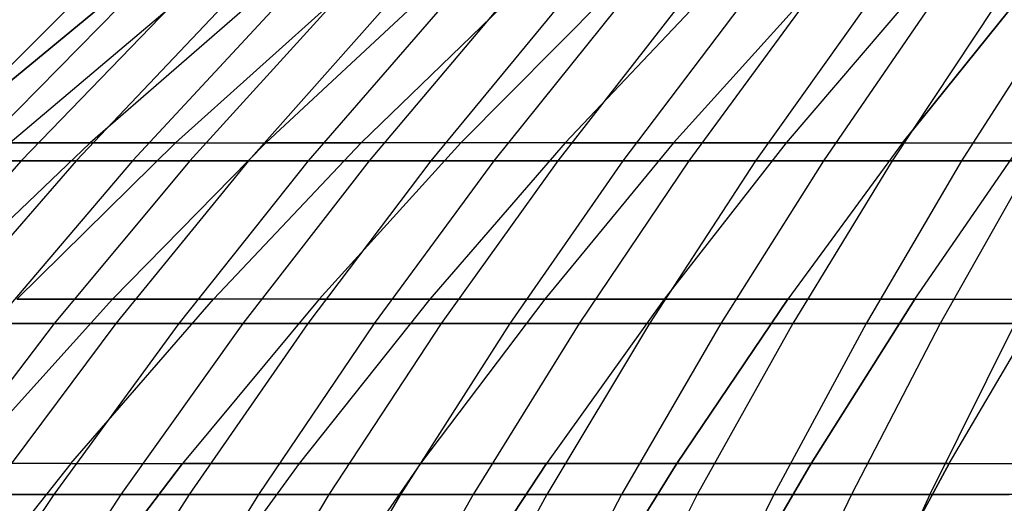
# Model space of a CAD drawing. Extents: x -125 to 125, y -143 to 0.
# Tile 153 of 241: x -27.32 to -17.64, y -39.22 to -34.46. Entities that reach past the tile are written whole.
import ezdxf

# ---------------------------------------------------------------- set-up
doc = ezdxf.new("R2010")
doc.units = 0
doc.header["$LTSCALE"] = 25.4
doc.layers.get('0').update_dxf_attribs({"linetype": 'CONTINUOUS'})

# ---------------------------------------------------------------- blocks, each defined once
blk = doc.blocks.new('NL2500026672_STL')
at = {"color": 0}
for p, q in [((-26.3872, -34.2219, 15.2347), (-28.1451, -35.672, 16.2496)), ((-26.3872, -34.2219, 15.2347), (-28.1451, -35.672, 16.2496)), ((-28.1451, -35.672, -16.2496), (-26.3872, -34.2219, -15.2347)), ((-28.1451, -35.672, -16.2496), (-26.3872, -34.2219, -15.2347)), ((-25.6976, -34.2219, 16.3712), (-27.4095, -35.672, 17.4618)), ((-25.6976, -34.2219, 16.3712), (-27.4095, -35.672, 17.4618)), ((-25.6976, -34.2219, -16.3712), (-27.4095, -35.672, -17.4618)), ((-25.6976, -34.2219, -16.3712), (-27.4095, -35.672, -17.4618)), ((-24.959, -34.2219, 17.4765), (-26.6218, -35.672, 18.6408)), ((-24.959, -34.2219, 17.4765), (-26.6218, -35.672, 18.6408)), ((-24.959, -34.2219, -17.4765), (-26.6218, -35.672, -18.6408)), ((-24.959, -34.2219, -17.4765), (-26.6218, -35.672, -18.6408)), ((-25.7833, -35.672, 19.7843), (-24.173, -34.2219, 18.5486)), ((-25.7833, -35.672, 19.7843), (-24.173, -34.2219, 18.5486)), ((-24.173, -34.2219, -18.5486), (-25.7833, -35.672, -19.7843)), ((-24.173, -34.2219, -18.5486), (-25.7833, -35.672, -19.7843)), ((-23.3409, -34.2219, 19.5853), (-24.8958, -35.672, 20.8901)), ((-23.3409, -34.2219, -19.5853), (-24.8958, -35.672, -20.8901)), ((-23.3409, -34.2219, 19.5853), (-24.8958, -35.672, 20.8901)), ((-23.3409, -34.2219, -19.5853), (-24.8958, -35.672, -20.8901)), ((-22.4644, -34.2219, 20.5848), (-23.9609, -35.672, 21.9561)), ((-22.4644, -34.2219, -20.5848), (-23.9609, -35.672, -21.9561)), ((-22.4644, -34.2219, 20.5848), (-23.9609, -35.672, 21.9561)), ((-22.4644, -34.2219, -20.5848), (-23.9609, -35.672, -21.9561)), ((-21.5451, -34.2219, 21.5451), (-22.9804, -35.672, 22.9804)), ((-21.5451, -34.2219, 21.5451), (-22.9804, -35.672, 22.9804)), ((-22.9804, -35.672, -22.9804), (-21.5451, -34.2219, -21.5451)), ((-22.9804, -35.672, -22.9804), (-21.5451, -34.2219, -21.5451)), ((-20.5848, -34.2219, 22.4644), (-21.9561, -35.672, 23.9609)), ((-20.5848, -34.2219, 22.4644), (-21.9561, -35.672, 23.9609)), ((-21.9561, -35.672, -23.9609), (-20.5848, -34.2219, -22.4644)), ((-21.9561, -35.672, -23.9609), (-20.5848, -34.2219, -22.4644)), ((-19.5853, -34.2219, 23.3409), (-20.8901, -35.672, 24.8958)), ((-19.5853, -34.2219, 23.3409), (-20.8901, -35.672, 24.8958)), ((-19.5853, -34.2219, -23.3409), (-20.8901, -35.672, -24.8958)), ((-19.5853, -34.2219, -23.3409), (-20.8901, -35.672, -24.8958)), ((-18.5486, -34.2219, 24.173), (-19.7843, -35.672, 25.7833)), ((-18.5486, -34.2219, 24.173), (-19.7843, -35.672, 25.7833)), ((-18.5486, -34.2219, -24.173), (-19.7843, -35.672, -25.7833)), ((-18.5486, -34.2219, -24.173), (-19.7843, -35.672, -25.7833)), ((-18.6408, -35.672, 26.6218), (-17.4765, -34.2219, 24.959)), ((-18.6408, -35.672, 26.6218), (-17.4765, -34.2219, 24.959)), ((-17.4765, -34.2219, -24.959), (-18.6408, -35.672, -26.6218)), ((-17.4765, -34.2219, -24.959), (-18.6408, -35.672, -26.6218)), ((-26.8215, -34.3282, 22.8833), (-28.3447, -35.8473, 24.1828)), ((-26.8215, -34.3282, 22.8833), (-28.3447, -35.8473, 24.1828)), ((-26.3331, -34.3282, -23.4437), (-27.8286, -35.8473, -24.7751)), ((-26.3331, -34.3282, -23.4437), (-27.8286, -35.8473, -24.7751)), ((-25.833, -34.3282, 23.9937), (-27.3001, -35.8473, 25.3563)), ((-25.833, -34.3282, 23.9937), (-27.3001, -35.8473, 25.3563)), ((-25.3214, -34.3282, -24.533), (-26.7594, -35.8473, -25.9262)), ((-25.3214, -34.3282, -24.533), (-26.7594, -35.8473, -25.9262)), ((-24.7985, -34.3282, 25.0614), (-26.2069, -35.8473, 26.4846)), ((-24.7985, -34.3282, 25.0614), (-26.2069, -35.8473, 26.4846)), ((-24.2647, -34.3282, -25.5786), (-25.6427, -35.8473, -27.0312)), ((-24.2647, -34.3282, -25.5786), (-25.6427, -35.8473, -27.0312)), ((-23.72, -34.3282, 26.0845), (-25.0671, -35.8473, 27.5658)), ((-23.72, -34.3282, 26.0845), (-25.0671, -35.8473, 27.5658)), ((-23.1648, -34.3282, -26.5788), (-24.4803, -35.8473, -28.0882)), ((-23.1648, -34.3282, -26.5788), (-24.4803, -35.8473, -28.0882)), ((-22.5993, -34.3282, 27.0613), (-23.8827, -35.8473, 28.5981)), ((-22.5993, -34.3282, 27.0613), (-23.8827, -35.8473, 28.5981)), ((-22.0237, -34.3282, -27.5317), (-23.2745, -35.8473, -29.0952)), ((-22.0237, -34.3282, -27.5317), (-23.2745, -35.8473, -29.0952)), ((-21.4384, -34.3282, 27.9899), (-22.6559, -35.8473, 29.5795)), ((-21.4384, -34.3282, 27.9899), (-22.6559, -35.8473, 29.5795)), ((-20.8435, -34.3282, -28.4357), (-22.0272, -35.8473, -30.0505)), ((-20.8435, -34.3282, -28.4357), (-22.0272, -35.8473, -30.0505)), ((-20.2394, -34.3282, 28.8688), (-21.3888, -35.8473, 30.5083)), ((-20.2394, -34.3282, 28.8688), (-21.3888, -35.8473, 30.5083)), ((-19.6262, -34.3282, -29.2891), (-20.7408, -35.8473, -30.9524)), ((-19.6262, -34.3282, -29.2891), (-20.7408, -35.8473, -30.9524)), ((-19.0044, -34.3282, 29.6964), (-20.0836, -35.8473, 31.3828)), ((-19.0044, -34.3282, 29.6964), (-20.0836, -35.8473, 31.3828)), ((-18.374, -34.3282, -30.0904), (-19.4175, -35.8473, -31.7993)), ((-18.374, -34.3282, -30.0904), (-19.4175, -35.8473, -31.7993)), ((-17.7356, -34.3282, 30.4711), (-18.7428, -35.8473, 32.2016)), ((-17.7356, -34.3282, 30.4711), (-18.7428, -35.8473, 32.2016)), ((-17.0892, -34.3282, -30.8383), (-18.0597, -35.8473, -32.5896)), ((-17.0892, -34.3282, -30.8383), (-18.0597, -35.8473, -32.5896)), ((-26.6218, -35.672, 18.6408), (-28.2328, -37.2067, 19.7688)), ((-26.6218, -35.672, 18.6408), (-28.2328, -37.2067, 19.7688)), ((-26.6218, -35.672, -18.6408), (-28.2328, -37.2067, -19.7688)), ((-26.6218, -35.672, -18.6408), (-28.2328, -37.2067, -19.7688)), ((-26.6218, -35.672, 18.6408), (-27.4095, -35.672, 17.4618)), ((-26.6218, -35.672, 18.6408), (-27.4095, -35.672, 17.4618)), ((-27.4095, -35.672, -17.4618), (-26.6218, -35.672, -18.6408)), ((-27.4095, -35.672, -17.4618), (-26.6218, -35.672, -18.6408)), ((-25.7833, -35.672, 19.7843), (-27.3437, -37.2067, 20.9815)), ((-25.7833, -35.672, 19.7843), (-27.3437, -37.2067, 20.9815)), ((-25.7833, -35.672, -19.7843), (-27.3437, -37.2067, -20.9815)), ((-25.7833, -35.672, -19.7843), (-27.3437, -37.2067, -20.9815)), ((-25.7833, -35.672, 19.7843), (-26.6218, -35.672, 18.6408)), ((-25.7833, -35.672, 19.7843), (-26.6218, -35.672, 18.6408)), ((-26.6218, -35.672, -18.6408), (-25.7833, -35.672, -19.7843)), ((-26.6218, -35.672, -18.6408), (-25.7833, -35.672, -19.7843)), ((-26.4024, -37.2067, 22.1543), (-24.8958, -35.672, 20.8901)), ((-26.4024, -37.2067, 22.1543), (-24.8958, -35.672, 20.8901)), ((-24.8958, -35.672, -20.8901), (-26.4024, -37.2067, -22.1543)), ((-24.8958, -35.672, -20.8901), (-26.4024, -37.2067, -22.1543)), ((-25.7833, -35.672, 19.7843), (-24.8958, -35.672, 20.8901)), ((-25.7833, -35.672, 19.7843), (-24.8958, -35.672, 20.8901)), ((-25.7833, -35.672, -19.7843), (-24.8958, -35.672, -20.8901)), ((-25.7833, -35.672, -19.7843), (-24.8958, -35.672, -20.8901)), ((-23.9609, -35.672, 21.9561), (-25.4109, -37.2067, 23.2848)), ((-25.4109, -37.2067, -23.2848), (-23.9609, -35.672, -21.9561)), ((-25.4109, -37.2067, -23.2848), (-23.9609, -35.672, -21.9561)), ((-23.9609, -35.672, 21.9561), (-25.4109, -37.2067, 23.2848)), ((-23.9609, -35.672, 21.9561), (-24.8958, -35.672, 20.8901)), ((-24.8958, -35.672, -20.8901), (-23.9609, -35.672, -21.9561)), ((-23.9609, -35.672, 21.9561), (-24.8958, -35.672, 20.8901)), ((-24.8958, -35.672, -20.8901), (-23.9609, -35.672, -21.9561)), ((-22.9804, -35.672, 22.9804), (-24.3711, -37.2067, 24.3711)), ((-24.3711, -37.2067, -24.3711), (-22.9804, -35.672, -22.9804)), ((-24.3711, -37.2067, -24.3711), (-22.9804, -35.672, -22.9804)), ((-22.9804, -35.672, 22.9804), (-24.3711, -37.2067, 24.3711)), ((-22.9804, -35.672, 22.9804), (-23.9609, -35.672, 21.9561)), ((-22.9804, -35.672, -22.9804), (-23.9609, -35.672, -21.9561)), ((-22.9804, -35.672, -22.9804), (-23.9609, -35.672, -21.9561)), ((-22.9804, -35.672, 22.9804), (-23.9609, -35.672, 21.9561)), ((-21.9561, -35.672, 23.9609), (-23.2848, -37.2067, 25.4109)), ((-21.9561, -35.672, 23.9609), (-23.2848, -37.2067, 25.4109)), ((-21.9561, -35.672, -23.9609), (-23.2848, -37.2067, -25.4109)), ((-21.9561, -35.672, -23.9609), (-23.2848, -37.2067, -25.4109)), ((-21.9561, -35.672, 23.9609), (-22.9804, -35.672, 22.9804)), ((-21.9561, -35.672, 23.9609), (-22.9804, -35.672, 22.9804)), ((-21.9561, -35.672, -23.9609), (-22.9804, -35.672, -22.9804)), ((-21.9561, -35.672, -23.9609), (-22.9804, -35.672, -22.9804)), ((-20.8901, -35.672, 24.8958), (-22.1543, -37.2067, 26.4024)), ((-20.8901, -35.672, 24.8958), (-22.1543, -37.2067, 26.4024)), ((-20.8901, -35.672, -24.8958), (-22.1543, -37.2067, -26.4024)), ((-20.8901, -35.672, -24.8958), (-22.1543, -37.2067, -26.4024)), ((-20.8901, -35.672, 24.8958), (-21.9561, -35.672, 23.9609)), ((-20.8901, -35.672, 24.8958), (-21.9561, -35.672, 23.9609)), ((-21.9561, -35.672, -23.9609), (-20.8901, -35.672, -24.8958)), ((-21.9561, -35.672, -23.9609), (-20.8901, -35.672, -24.8958)), ((-19.7843, -35.672, 25.7833), (-20.9815, -37.2067, 27.3437)), ((-19.7843, -35.672, 25.7833), (-20.9815, -37.2067, 27.3437)), ((-19.7843, -35.672, -25.7833), (-20.9815, -37.2067, -27.3437)), ((-19.7843, -35.672, -25.7833), (-20.9815, -37.2067, -27.3437)), ((-19.7843, -35.672, 25.7833), (-20.8901, -35.672, 24.8958)), ((-19.7843, -35.672, 25.7833), (-20.8901, -35.672, 24.8958)), ((-20.8901, -35.672, -24.8958), (-19.7843, -35.672, -25.7833)), ((-20.8901, -35.672, -24.8958), (-19.7843, -35.672, -25.7833)), ((-18.6408, -35.672, 26.6218), (-19.7843, -35.672, 25.7833)), ((-18.6408, -35.672, 26.6218), (-19.7843, -35.672, 25.7833)), ((-19.7843, -35.672, -25.7833), (-18.6408, -35.672, -26.6218)), ((-19.7843, -35.672, -25.7833), (-18.6408, -35.672, -26.6218)), ((-18.6408, -35.672, -26.6218), (-19.7688, -37.2067, -28.2328)), ((-18.6408, -35.672, 26.6218), (-19.7688, -37.2067, 28.2328)), ((-18.6408, -35.672, 26.6218), (-19.7688, -37.2067, 28.2328)), ((-18.6408, -35.672, -26.6218), (-19.7688, -37.2067, -28.2328)), ((-18.6408, -35.672, -26.6218), (-17.4618, -35.672, -27.4095)), ((-18.6408, -35.672, 26.6218), (-17.4618, -35.672, 27.4095)), ((-18.6408, -35.672, 26.6218), (-17.4618, -35.672, 27.4095)), ((-18.6408, -35.672, -26.6218), (-17.4618, -35.672, -27.4095)), ((-18.5185, -37.2067, -29.0683), (-17.4618, -35.672, -27.4095)), ((-18.5185, -37.2067, -29.0683), (-17.4618, -35.672, -27.4095)), ((-18.5185, -37.2067, 29.0683), (-17.4618, -35.672, 27.4095)), ((-18.5185, -37.2067, 29.0683), (-17.4618, -35.672, 27.4095)), ((-27.3001, -35.8473, 25.3563), (-28.7192, -37.4489, 26.6744)), ((-27.3001, -35.8473, 25.3563), (-28.7192, -37.4489, 26.6744)), ((-28.3447, -35.8473, 24.1828), (-27.3001, -35.8473, 25.3563)), ((-28.3447, -35.8473, 24.1828), (-27.3001, -35.8473, 25.3563)), ((-26.7594, -35.8473, -25.9262), (-28.1505, -37.4489, -27.2739)), ((-26.7594, -35.8473, -25.9262), (-28.1505, -37.4489, -27.2739)), ((-26.7594, -35.8473, -25.9262), (-27.8286, -35.8473, -24.7751)), ((-26.7594, -35.8473, -25.9262), (-27.8286, -35.8473, -24.7751)), ((-26.2069, -35.8473, 26.4846), (-27.5692, -37.4489, 27.8614)), ((-26.2069, -35.8473, 26.4846), (-27.5692, -37.4489, 27.8614)), ((-27.3001, -35.8473, 25.3563), (-26.2069, -35.8473, 26.4846)), ((-27.3001, -35.8473, 25.3563), (-26.2069, -35.8473, 26.4846)), ((-25.6427, -35.8473, -27.0312), (-26.9757, -37.4489, -28.4364)), ((-25.6427, -35.8473, -27.0312), (-26.9757, -37.4489, -28.4364)), ((-25.6427, -35.8473, -27.0312), (-26.7594, -35.8473, -25.9262)), ((-25.6427, -35.8473, -27.0312), (-26.7594, -35.8473, -25.9262)), ((-25.0671, -35.8473, 27.5658), (-26.3701, -37.4489, 28.9988)), ((-25.0671, -35.8473, 27.5658), (-26.3701, -37.4489, 28.9988)), ((-26.2069, -35.8473, 26.4846), (-25.0671, -35.8473, 27.5658)), ((-26.2069, -35.8473, 26.4846), (-25.0671, -35.8473, 27.5658)), ((-24.4803, -35.8473, -28.0882), (-25.7529, -37.4489, -29.5483)), ((-24.4803, -35.8473, -28.0882), (-25.7529, -37.4489, -29.5483)), ((-24.4803, -35.8473, -28.0882), (-25.6427, -35.8473, -27.0312)), ((-24.4803, -35.8473, -28.0882), (-25.6427, -35.8473, -27.0312)), ((-23.8827, -35.8473, 28.5981), (-25.1242, -37.4489, 30.0847)), ((-23.8827, -35.8473, 28.5981), (-25.1242, -37.4489, 30.0847)), ((-25.0671, -35.8473, 27.5658), (-23.8827, -35.8473, 28.5981)), ((-25.0671, -35.8473, 27.5658), (-23.8827, -35.8473, 28.5981)), ((-23.2745, -35.8473, -29.0952), (-24.4843, -37.4489, -30.6077)), ((-23.2745, -35.8473, -29.0952), (-24.4843, -37.4489, -30.6077)), ((-23.2745, -35.8473, -29.0952), (-24.4803, -35.8473, -28.0882)), ((-23.2745, -35.8473, -29.0952), (-24.4803, -35.8473, -28.0882)), ((-23.8827, -35.8473, 28.5981), (-22.6559, -35.8473, 29.5795)), ((-23.8827, -35.8473, 28.5981), (-22.6559, -35.8473, 29.5795)), ((-22.6559, -35.8473, 29.5795), (-23.8336, -37.4489, 31.1171)), ((-22.6559, -35.8473, 29.5795), (-23.8336, -37.4489, 31.1171)), ((-22.0272, -35.8473, -30.0505), (-23.2745, -35.8473, -29.0952)), ((-22.0272, -35.8473, -30.0505), (-23.2745, -35.8473, -29.0952)), ((-22.0272, -35.8473, -30.0505), (-23.1723, -37.4489, -31.6127)), ((-22.0272, -35.8473, -30.0505), (-23.1723, -37.4489, -31.6127)), ((-22.6559, -35.8473, 29.5795), (-21.3888, -35.8473, 30.5083)), ((-22.6559, -35.8473, 29.5795), (-21.3888, -35.8473, 30.5083)), ((-21.3888, -35.8473, 30.5083), (-22.5006, -37.4489, 32.0942)), ((-21.3888, -35.8473, 30.5083), (-22.5006, -37.4489, 32.0942)), ((-20.7408, -35.8473, -30.9524), (-22.0272, -35.8473, -30.0505)), ((-20.7408, -35.8473, -30.9524), (-22.0272, -35.8473, -30.0505)), ((-20.7408, -35.8473, -30.9524), (-21.819, -37.4489, -32.5614)), ((-20.7408, -35.8473, -30.9524), (-21.819, -37.4489, -32.5614)), ((-21.3888, -35.8473, 30.5083), (-20.0836, -35.8473, 31.3828)), ((-21.3888, -35.8473, 30.5083), (-20.0836, -35.8473, 31.3828)), ((-20.0836, -35.8473, 31.3828), (-21.1276, -37.4489, 33.0142)), ((-20.0836, -35.8473, 31.3828), (-21.1276, -37.4489, 33.0142)), ((-19.4175, -35.8473, -31.7993), (-20.7408, -35.8473, -30.9524)), ((-19.4175, -35.8473, -31.7993), (-20.7408, -35.8473, -30.9524)), ((-19.4175, -35.8473, -31.7993), (-20.4269, -37.4489, -33.4523)), ((-19.4175, -35.8473, -31.7993), (-20.4269, -37.4489, -33.4523)), ((-20.0836, -35.8473, 31.3828), (-18.7428, -35.8473, 32.2016)), ((-20.0836, -35.8473, 31.3828), (-18.7428, -35.8473, 32.2016)), ((-18.7428, -35.8473, 32.2016), (-19.7171, -37.4489, 33.8755)), ((-18.7428, -35.8473, 32.2016), (-19.7171, -37.4489, 33.8755)), ((-18.0597, -35.8473, -32.5896), (-19.4175, -35.8473, -31.7993)), ((-18.0597, -35.8473, -32.5896), (-19.4175, -35.8473, -31.7993)), ((-18.0597, -35.8473, -32.5896), (-18.9985, -37.4489, -34.2837)), ((-18.0597, -35.8473, -32.5896), (-18.9985, -37.4489, -34.2837)), ((-18.7428, -35.8473, 32.2016), (-17.3686, -35.8473, 32.9631)), ((-18.7428, -35.8473, 32.2016), (-17.3686, -35.8473, 32.9631)), ((-17.3686, -35.8473, 32.9631), (-18.2715, -37.4489, 34.6766)), ((-17.3686, -35.8473, 32.9631), (-18.2715, -37.4489, 34.6766)), ((-16.6698, -35.8473, -33.3219), (-18.0597, -35.8473, -32.5896)), ((-16.6698, -35.8473, -33.3219), (-18.0597, -35.8473, -32.5896)), ((-26.4024, -37.2067, 22.1543), (-27.858, -38.8231, 23.3756)), ((-26.4024, -37.2067, 22.1543), (-27.858, -38.8231, 23.3756)), ((-27.858, -38.8231, -23.3756), (-26.4024, -37.2067, -22.1543)), ((-27.858, -38.8231, -23.3756), (-26.4024, -37.2067, -22.1543)), ((-26.4024, -37.2067, 22.1543), (-27.3437, -37.2067, 20.9815)), ((-26.4024, -37.2067, 22.1543), (-27.3437, -37.2067, 20.9815)), ((-27.3437, -37.2067, -20.9815), (-26.4024, -37.2067, -22.1543)), ((-27.3437, -37.2067, -20.9815), (-26.4024, -37.2067, -22.1543)), ((-26.8118, -38.8231, 24.5685), (-25.4109, -37.2067, 23.2848)), ((-26.8118, -38.8231, 24.5685), (-25.4109, -37.2067, 23.2848)), ((-26.8118, -38.8231, -24.5685), (-25.4109, -37.2067, -23.2848)), ((-26.8118, -38.8231, -24.5685), (-25.4109, -37.2067, -23.2848)), ((-26.4024, -37.2067, 22.1543), (-25.4109, -37.2067, 23.2848)), ((-26.4024, -37.2067, 22.1543), (-25.4109, -37.2067, 23.2848)), ((-25.4109, -37.2067, -23.2848), (-26.4024, -37.2067, -22.1543)), ((-25.4109, -37.2067, -23.2848), (-26.4024, -37.2067, -22.1543)), ((-24.3711, -37.2067, 24.3711), (-25.7147, -38.8231, 25.7147)), ((-24.3711, -37.2067, -24.3711), (-25.7147, -38.8231, -25.7147)), ((-24.3711, -37.2067, -24.3711), (-25.7147, -38.8231, -25.7147)), ((-24.3711, -37.2067, 24.3711), (-25.7147, -38.8231, 25.7147)), ((-24.3711, -37.2067, 24.3711), (-25.4109, -37.2067, 23.2848)), ((-24.3711, -37.2067, -24.3711), (-25.4109, -37.2067, -23.2848)), ((-24.3711, -37.2067, -24.3711), (-25.4109, -37.2067, -23.2848)), ((-24.3711, -37.2067, 24.3711), (-25.4109, -37.2067, 23.2848)), ((-23.2848, -37.2067, 25.4109), (-24.5685, -38.8231, 26.8118)), ((-23.2848, -37.2067, -25.4109), (-24.5685, -38.8231, -26.8118)), ((-23.2848, -37.2067, -25.4109), (-24.5685, -38.8231, -26.8118)), ((-23.2848, -37.2067, 25.4109), (-24.5685, -38.8231, 26.8118)), ((-23.2848, -37.2067, 25.4109), (-24.3711, -37.2067, 24.3711)), ((-24.3711, -37.2067, -24.3711), (-23.2848, -37.2067, -25.4109)), ((-24.3711, -37.2067, -24.3711), (-23.2848, -37.2067, -25.4109)), ((-23.2848, -37.2067, 25.4109), (-24.3711, -37.2067, 24.3711)), ((-22.1543, -37.2067, 26.4024), (-23.3756, -38.8231, 27.858)), ((-22.1543, -37.2067, 26.4024), (-23.3756, -38.8231, 27.858)), ((-22.1543, -37.2067, -26.4024), (-23.3756, -38.8231, -27.858)), ((-22.1543, -37.2067, -26.4024), (-23.3756, -38.8231, -27.858)), ((-22.1543, -37.2067, 26.4024), (-23.2848, -37.2067, 25.4109)), ((-22.1543, -37.2067, 26.4024), (-23.2848, -37.2067, 25.4109)), ((-23.2848, -37.2067, -25.4109), (-22.1543, -37.2067, -26.4024)), ((-23.2848, -37.2067, -25.4109), (-22.1543, -37.2067, -26.4024)), ((-20.9815, -37.2067, 27.3437), (-22.1543, -37.2067, 26.4024)), ((-20.9815, -37.2067, 27.3437), (-22.1543, -37.2067, 26.4024)), ((-22.1543, -37.2067, -26.4024), (-20.9815, -37.2067, -27.3437)), ((-22.1543, -37.2067, -26.4024), (-20.9815, -37.2067, -27.3437)), ((-20.9815, -37.2067, -27.3437), (-22.1382, -38.8231, -28.8511)), ((-20.9815, -37.2067, 27.3437), (-22.1382, -38.8231, 28.8511)), ((-20.9815, -37.2067, 27.3437), (-22.1382, -38.8231, 28.8511)), ((-20.9815, -37.2067, -27.3437), (-22.1382, -38.8231, -28.8511)), ((-20.9815, -37.2067, -27.3437), (-19.7688, -37.2067, -28.2328)), ((-19.7688, -37.2067, 28.2328), (-20.9815, -37.2067, 27.3437)), ((-19.7688, -37.2067, 28.2328), (-20.9815, -37.2067, 27.3437)), ((-20.9815, -37.2067, -27.3437), (-19.7688, -37.2067, -28.2328)), ((-20.8587, -38.8231, -29.7893), (-19.7688, -37.2067, -28.2328)), ((-20.8587, -38.8231, -29.7893), (-19.7688, -37.2067, -28.2328)), ((-19.7688, -37.2067, 28.2328), (-20.8587, -38.8231, 29.7893)), ((-19.7688, -37.2067, 28.2328), (-20.8587, -38.8231, 29.7893)), ((-19.7688, -37.2067, -28.2328), (-18.5185, -37.2067, -29.0683)), ((-19.7688, -37.2067, -28.2328), (-18.5185, -37.2067, -29.0683)), ((-18.5185, -37.2067, 29.0683), (-19.7688, -37.2067, 28.2328)), ((-18.5185, -37.2067, 29.0683), (-19.7688, -37.2067, 28.2328)), ((-19.5394, -38.8231, -30.6708), (-18.5185, -37.2067, -29.0683)), ((-19.5394, -38.8231, -30.6708), (-18.5185, -37.2067, -29.0683)), ((-18.5185, -37.2067, 29.0683), (-19.5394, -38.8231, 30.6708)), ((-18.5185, -37.2067, 29.0683), (-19.5394, -38.8231, 30.6708)), ((-18.5185, -37.2067, -29.0683), (-17.233, -37.2067, -29.8484)), ((-18.5185, -37.2067, -29.0683), (-17.233, -37.2067, -29.8484)), ((-18.5185, -37.2067, 29.0683), (-17.233, -37.2067, 29.8484)), ((-18.5185, -37.2067, 29.0683), (-17.233, -37.2067, 29.8484)), ((-18.183, -38.8231, -31.4939), (-17.233, -37.2067, -29.8484)), ((-18.183, -38.8231, -31.4939), (-17.233, -37.2067, -29.8484)), ((-18.183, -38.8231, 31.4939), (-17.233, -37.2067, 29.8484)), ((-18.183, -38.8231, 31.4939), (-17.233, -37.2067, 29.8484)), ((-26.9757, -37.4489, -28.4364), (-28.2613, -39.1303, -29.7917)), ((-26.9757, -37.4489, -28.4364), (-28.2613, -39.1303, -29.7917)), ((-26.9757, -37.4489, -28.4364), (-28.1505, -37.4489, -27.2739)), ((-26.9757, -37.4489, -28.4364), (-28.1505, -37.4489, -27.2739)), ((-26.3701, -37.4489, 28.9988), (-27.627, -39.1303, 30.3809)), ((-26.3701, -37.4489, 28.9988), (-27.627, -39.1303, 30.3809)), ((-27.5692, -37.4489, 27.8614), (-26.3701, -37.4489, 28.9988)), ((-27.5692, -37.4489, 27.8614), (-26.3701, -37.4489, 28.9988)), ((-25.7529, -37.4489, -29.5483), (-26.9803, -39.1303, -30.9566)), ((-25.7529, -37.4489, -29.5483), (-26.9803, -39.1303, -30.9566)), ((-25.7529, -37.4489, -29.5483), (-26.9757, -37.4489, -28.4364)), ((-25.7529, -37.4489, -29.5483), (-26.9757, -37.4489, -28.4364)), ((-26.3701, -37.4489, 28.9988), (-25.1242, -37.4489, 30.0847)), ((-26.3701, -37.4489, 28.9988), (-25.1242, -37.4489, 30.0847)), ((-25.1242, -37.4489, 30.0847), (-26.3216, -39.1303, 31.5186)), ((-25.1242, -37.4489, 30.0847), (-26.3216, -39.1303, 31.5186)), ((-24.4843, -37.4489, -30.6077), (-25.7529, -37.4489, -29.5483)), ((-24.4843, -37.4489, -30.6077), (-25.7529, -37.4489, -29.5483)), ((-24.4843, -37.4489, -30.6077), (-25.6513, -39.1303, -32.0665)), ((-24.4843, -37.4489, -30.6077), (-25.6513, -39.1303, -32.0665)), ((-25.1242, -37.4489, 30.0847), (-23.8336, -37.4489, 31.1171)), ((-25.1242, -37.4489, 30.0847), (-23.8336, -37.4489, 31.1171)), ((-23.8336, -37.4489, 31.1171), (-24.9695, -39.1303, 32.6002)), ((-23.8336, -37.4489, 31.1171), (-24.9695, -39.1303, 32.6002)), ((-23.1723, -37.4489, -31.6127), (-24.4843, -37.4489, -30.6077)), ((-23.1723, -37.4489, -31.6127), (-24.4843, -37.4489, -30.6077)), ((-23.1723, -37.4489, -31.6127), (-24.2767, -39.1303, -33.1194)), ((-23.1723, -37.4489, -31.6127), (-24.2767, -39.1303, -33.1194)), ((-23.8336, -37.4489, 31.1171), (-22.5006, -37.4489, 32.0942)), ((-23.8336, -37.4489, 31.1171), (-22.5006, -37.4489, 32.0942)), ((-22.5006, -37.4489, 32.0942), (-23.573, -39.1303, 33.6238)), ((-22.5006, -37.4489, 32.0942), (-23.573, -39.1303, 33.6238)), ((-21.819, -37.4489, -32.5614), (-23.1723, -37.4489, -31.6127)), ((-21.819, -37.4489, -32.5614), (-23.1723, -37.4489, -31.6127)), ((-21.819, -37.4489, -32.5614), (-22.8589, -39.1303, -34.1133)), ((-21.819, -37.4489, -32.5614), (-22.8589, -39.1303, -34.1133)), ((-22.5006, -37.4489, 32.0942), (-21.1276, -37.4489, 33.0142)), ((-22.5006, -37.4489, 32.0942), (-21.1276, -37.4489, 33.0142)), ((-21.1276, -37.4489, 33.0142), (-22.1346, -39.1303, 34.5877)), ((-21.1276, -37.4489, 33.0142), (-22.1346, -39.1303, 34.5877)), ((-20.4269, -37.4489, -33.4523), (-21.819, -37.4489, -32.5614)), ((-20.4269, -37.4489, -33.4523), (-21.819, -37.4489, -32.5614)), ((-20.4269, -37.4489, -33.4523), (-21.4005, -39.1303, -35.0467)), ((-20.4269, -37.4489, -33.4523), (-21.4005, -39.1303, -35.0467)), ((-21.1276, -37.4489, 33.0142), (-19.7171, -37.4489, 33.8755)), ((-21.1276, -37.4489, 33.0142), (-19.7171, -37.4489, 33.8755)), ((-19.7171, -37.4489, 33.8755), (-20.6568, -39.1303, 35.4901)), ((-19.7171, -37.4489, 33.8755), (-20.6568, -39.1303, 35.4901)), ((-18.9985, -37.4489, -34.2837), (-20.4269, -37.4489, -33.4523)), ((-18.9985, -37.4489, -34.2837), (-20.4269, -37.4489, -33.4523)), ((-18.9985, -37.4489, -34.2837), (-19.904, -39.1303, -35.9177)), ((-18.9985, -37.4489, -34.2837), (-19.904, -39.1303, -35.9177)), ((-19.7171, -37.4489, 33.8755), (-18.2715, -37.4489, 34.6766)), ((-19.7171, -37.4489, 33.8755), (-18.2715, -37.4489, 34.6766)), ((-18.2715, -37.4489, 34.6766), (-19.1423, -39.1303, 36.3293)), ((-18.2715, -37.4489, 34.6766), (-19.1423, -39.1303, 36.3293)), ((-17.5363, -37.4489, -35.0541), (-18.9985, -37.4489, -34.2837)), ((-17.5363, -37.4489, -35.0541), (-18.9985, -37.4489, -34.2837)), ((-17.5363, -37.4489, -35.0541), (-18.3721, -39.1303, -36.7248)), ((-17.5363, -37.4489, -35.0541), (-18.3721, -39.1303, -36.7248)), ((-18.2715, -37.4489, 34.6766), (-16.7934, -37.4489, 35.4161)), ((-18.2715, -37.4489, 34.6766), (-16.7934, -37.4489, 35.4161)), ((-26.8118, -38.8231, 24.5685), (-28.1611, -40.5185, 25.8049)), ((-26.8118, -38.8231, 24.5685), (-28.1611, -40.5185, 25.8049)), ((-26.8118, -38.8231, -24.5685), (-28.1611, -40.5185, -25.8049)), ((-26.8118, -38.8231, -24.5685), (-28.1611, -40.5185, -25.8049)), ((-26.8118, -38.8231, 24.5685), (-27.858, -38.8231, 23.3756)), ((-26.8118, -38.8231, 24.5685), (-27.858, -38.8231, 23.3756)), ((-26.8118, -38.8231, -24.5685), (-27.858, -38.8231, -23.3756)), ((-26.8118, -38.8231, -24.5685), (-27.858, -38.8231, -23.3756)), ((-27.0087, -40.5185, 27.0087), (-25.7147, -38.8231, 25.7147)), ((-27.0087, -40.5185, 27.0087), (-25.7147, -38.8231, 25.7147)), ((-25.7147, -38.8231, -25.7147), (-27.0087, -40.5185, -27.0087)), ((-25.7147, -38.8231, -25.7147), (-27.0087, -40.5185, -27.0087)), ((-26.8118, -38.8231, 24.5685), (-25.7147, -38.8231, 25.7147)), ((-26.8118, -38.8231, 24.5685), (-25.7147, -38.8231, 25.7147)), ((-26.8118, -38.8231, -24.5685), (-25.7147, -38.8231, -25.7147)), ((-26.8118, -38.8231, -24.5685), (-25.7147, -38.8231, -25.7147)), ((-24.5685, -38.8231, 26.8118), (-25.8049, -40.5185, 28.1611)), ((-24.5685, -38.8231, -26.8118), (-25.8049, -40.5185, -28.1611)), ((-24.5685, -38.8231, 26.8118), (-25.8049, -40.5185, 28.1611)), ((-24.5685, -38.8231, -26.8118), (-25.8049, -40.5185, -28.1611)), ((-24.5685, -38.8231, 26.8118), (-25.7147, -38.8231, 25.7147)), ((-25.7147, -38.8231, -25.7147), (-24.5685, -38.8231, -26.8118)), ((-25.7147, -38.8231, -25.7147), (-24.5685, -38.8231, -26.8118)), ((-24.5685, -38.8231, 26.8118), (-25.7147, -38.8231, 25.7147)), ((-23.3756, -38.8231, 27.858), (-24.5685, -38.8231, 26.8118)), ((-24.5685, -38.8231, -26.8118), (-23.3756, -38.8231, -27.858)), ((-23.3756, -38.8231, 27.858), (-24.5685, -38.8231, 26.8118)), ((-24.5685, -38.8231, -26.8118), (-23.3756, -38.8231, -27.858)), ((-23.3756, -38.8231, -27.858), (-24.552, -40.5185, -29.2599)), ((-23.3756, -38.8231, 27.858), (-24.552, -40.5185, 29.2599)), ((-23.3756, -38.8231, 27.858), (-24.552, -40.5185, 29.2599)), ((-23.3756, -38.8231, -27.858), (-24.552, -40.5185, -29.2599)), ((-23.3756, -38.8231, -27.858), (-22.1382, -38.8231, -28.8511)), ((-22.1382, -38.8231, 28.8511), (-23.3756, -38.8231, 27.858)), ((-22.1382, -38.8231, 28.8511), (-23.3756, -38.8231, 27.858)), ((-23.3756, -38.8231, -27.858), (-22.1382, -38.8231, -28.8511)), ((-23.2523, -40.5185, -30.303), (-22.1382, -38.8231, -28.8511)), ((-23.2523, -40.5185, -30.303), (-22.1382, -38.8231, -28.8511)), ((-22.1382, -38.8231, 28.8511), (-23.2523, -40.5185, 30.303)), ((-22.1382, -38.8231, 28.8511), (-23.2523, -40.5185, 30.303)), ((-22.1382, -38.8231, -28.8511), (-20.8587, -38.8231, -29.7893)), ((-22.1382, -38.8231, -28.8511), (-20.8587, -38.8231, -29.7893)), ((-20.8587, -38.8231, 29.7893), (-22.1382, -38.8231, 28.8511)), ((-20.8587, -38.8231, 29.7893), (-22.1382, -38.8231, 28.8511)), ((-21.9084, -40.5185, -31.2884), (-20.8587, -38.8231, -29.7893)), ((-21.9084, -40.5185, -31.2884), (-20.8587, -38.8231, -29.7893)), ((-20.8587, -38.8231, 29.7893), (-21.9084, -40.5185, 31.2884)), ((-20.8587, -38.8231, 29.7893), (-21.9084, -40.5185, 31.2884)), ((-20.8587, -38.8231, -29.7893), (-19.5394, -38.8231, -30.6708)), ((-20.8587, -38.8231, -29.7893), (-19.5394, -38.8231, -30.6708)), ((-19.5394, -38.8231, 30.6708), (-20.8587, -38.8231, 29.7893)), ((-19.5394, -38.8231, 30.6708), (-20.8587, -38.8231, 29.7893)), ((-20.5227, -40.5185, -32.2142), (-19.5394, -38.8231, -30.6708)), ((-20.5227, -40.5185, -32.2142), (-19.5394, -38.8231, -30.6708)), ((-19.5394, -38.8231, 30.6708), (-20.5227, -40.5185, 32.2142)), ((-19.5394, -38.8231, 30.6708), (-20.5227, -40.5185, 32.2142)), ((-19.5394, -38.8231, -30.6708), (-18.183, -38.8231, -31.4939)), ((-19.5394, -38.8231, -30.6708), (-18.183, -38.8231, -31.4939)), ((-18.183, -38.8231, 31.4939), (-19.5394, -38.8231, 30.6708)), ((-18.183, -38.8231, 31.4939), (-19.5394, -38.8231, 30.6708)), ((-19.098, -40.5185, -33.0788), (-18.183, -38.8231, -31.4939)), ((-19.098, -40.5185, -33.0788), (-18.183, -38.8231, -31.4939)), ((-18.183, -38.8231, 31.4939), (-19.098, -40.5185, 33.0788)), ((-18.183, -38.8231, 31.4939), (-19.098, -40.5185, 33.0788)), ((-18.183, -38.8231, -31.4939), (-16.792, -38.8231, -32.257)), ((-18.183, -38.8231, -31.4939), (-16.792, -38.8231, -32.257)), ((-18.183, -38.8231, 31.4939), (-16.792, -38.8231, 32.257)), ((-18.183, -38.8231, 31.4939), (-16.792, -38.8231, 32.257)), ((-26.9803, -39.1303, -30.9566), (-28.2613, -39.1303, -29.7917)), ((-26.9803, -39.1303, -30.9566), (-28.2613, -39.1303, -29.7917)), ((-26.9803, -39.1303, -30.9566), (-28.1603, -40.8884, -32.3106)), ((-26.9803, -39.1303, -30.9566), (-28.1603, -40.8884, -32.3106)), ((-27.627, -39.1303, 30.3809), (-26.3216, -39.1303, 31.5186)), ((-27.627, -39.1303, 30.3809), (-26.3216, -39.1303, 31.5186)), ((-26.3216, -39.1303, 31.5186), (-27.4729, -40.8884, 32.8971)), ((-26.3216, -39.1303, 31.5186), (-27.4729, -40.8884, 32.8971)), ((-25.6513, -39.1303, -32.0665), (-26.9803, -39.1303, -30.9566)), ((-25.6513, -39.1303, -32.0665), (-26.9803, -39.1303, -30.9566)), ((-25.6513, -39.1303, -32.0665), (-26.7732, -40.8884, -33.469)), ((-25.6513, -39.1303, -32.0665), (-26.7732, -40.8884, -33.469)), ((-26.3216, -39.1303, 31.5186), (-24.9695, -39.1303, 32.6002)), ((-26.3216, -39.1303, 31.5186), (-24.9695, -39.1303, 32.6002)), ((-24.9695, -39.1303, 32.6002), (-26.0616, -40.8884, 34.026)), ((-24.9695, -39.1303, 32.6002), (-26.0616, -40.8884, 34.026)), ((-24.2767, -39.1303, -33.1194), (-25.6513, -39.1303, -32.0665)), ((-24.2767, -39.1303, -33.1194), (-25.6513, -39.1303, -32.0665)), ((-24.2767, -39.1303, -33.1194), (-25.3385, -40.8884, -34.5679)), ((-24.2767, -39.1303, -33.1194), (-25.3385, -40.8884, -34.5679)), ((-24.9695, -39.1303, 32.6002), (-23.573, -39.1303, 33.6238)), ((-24.9695, -39.1303, 32.6002), (-23.573, -39.1303, 33.6238)), ((-23.573, -39.1303, 33.6238), (-24.604, -40.8884, 35.0945)), ((-23.573, -39.1303, 33.6238), (-24.604, -40.8884, 35.0945)), ((-22.8589, -39.1303, -34.1133), (-24.2767, -39.1303, -33.1194)), ((-22.8589, -39.1303, -34.1133), (-24.2767, -39.1303, -33.1194)), ((-22.8589, -39.1303, -34.1133), (-23.8587, -40.8884, -35.6054)), ((-22.8589, -39.1303, -34.1133), (-23.8587, -40.8884, -35.6054)), ((-23.573, -39.1303, 33.6238), (-22.1346, -39.1303, 34.5877)), ((-23.573, -39.1303, 33.6238), (-22.1346, -39.1303, 34.5877)), ((-22.1346, -39.1303, 34.5877), (-23.1027, -40.8884, 36.1005)), ((-22.1346, -39.1303, 34.5877), (-23.1027, -40.8884, 36.1005)), ((-21.4005, -39.1303, -35.0467), (-22.8589, -39.1303, -34.1133)), ((-21.4005, -39.1303, -35.0467), (-22.8589, -39.1303, -34.1133)), ((-21.4005, -39.1303, -35.0467), (-22.3365, -40.8884, -36.5795)), ((-21.4005, -39.1303, -35.0467), (-22.3365, -40.8884, -36.5795)), ((-22.1346, -39.1303, 34.5877), (-20.6568, -39.1303, 35.4901)), ((-22.1346, -39.1303, 34.5877), (-20.6568, -39.1303, 35.4901)), ((-20.6568, -39.1303, 35.4901), (-21.5603, -40.8884, 37.0423)), ((-20.6568, -39.1303, 35.4901), (-21.5603, -40.8884, 37.0423)), ((-19.904, -39.1303, -35.9177), (-21.4005, -39.1303, -35.0467)), ((-19.904, -39.1303, -35.9177), (-21.4005, -39.1303, -35.0467)), ((-19.904, -39.1303, -35.9177), (-20.7745, -40.8884, -37.4886)), ((-19.904, -39.1303, -35.9177), (-20.7745, -40.8884, -37.4886)), ((-20.6568, -39.1303, 35.4901), (-19.1423, -39.1303, 36.3293)), ((-20.6568, -39.1303, 35.4901), (-19.1423, -39.1303, 36.3293)), ((-19.1423, -39.1303, 36.3293), (-19.9796, -40.8884, 37.9183)), ((-19.1423, -39.1303, 36.3293), (-19.9796, -40.8884, 37.9183)), ((-18.3721, -39.1303, -36.7248), (-19.904, -39.1303, -35.9177)), ((-18.3721, -39.1303, -36.7248), (-19.904, -39.1303, -35.9177)), ((-18.3721, -39.1303, -36.7248), (-19.1757, -40.8884, -38.3311)), ((-18.3721, -39.1303, -36.7248), (-19.1757, -40.8884, -38.3311)), ((-19.1423, -39.1303, 36.3293), (-17.5938, -39.1303, 37.104)), ((-19.1423, -39.1303, 36.3293), (-17.5938, -39.1303, 37.104)), ((-16.8076, -39.1303, -37.4667), (-18.3721, -39.1303, -36.7248)), ((-16.8076, -39.1303, -37.4667), (-18.3721, -39.1303, -36.7248))]:
    blk.add_line(p, q, dxfattribs=at)

msp = doc.modelspace()

# ---------------------------------------------------------------- block references
at = {"color": 253}
msp.add_blockref('NL2500026672_STL', (0, 0), dxfattribs=at)

doc.saveas('drawing.dxf')
